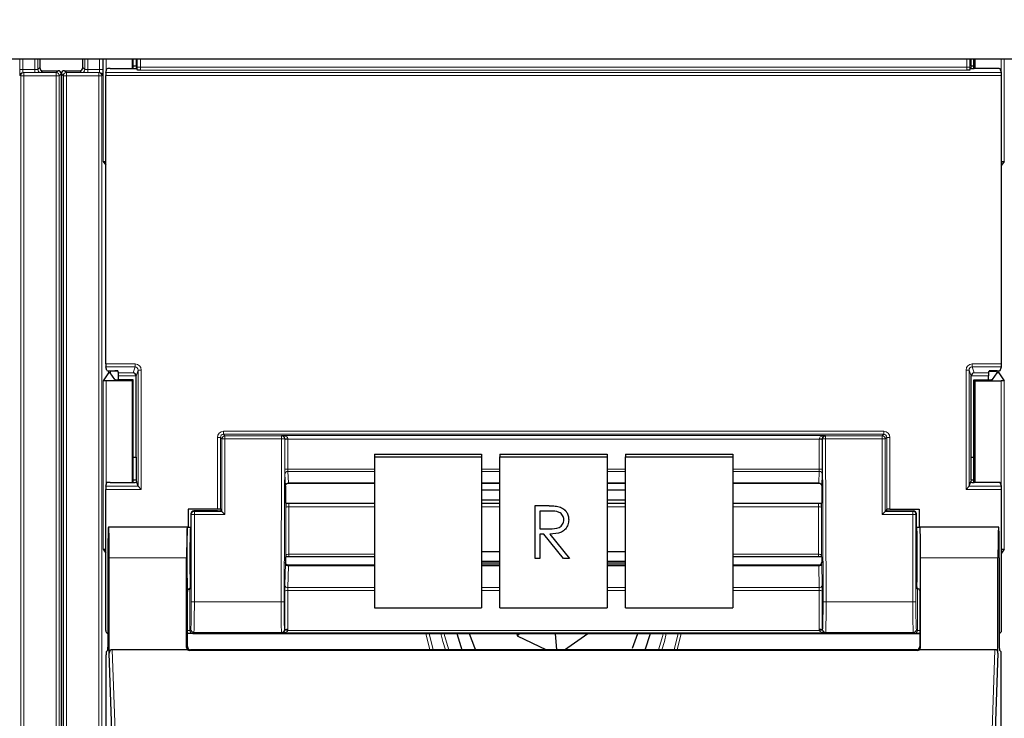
# Paper-space layout 'Blatt3' of a CAD drawing. Header units: millimetres. Extents: x 5 to 418, y 2 to 292.
# Tile 17 of 97: x 127 to 137, y 129 to 136. Entities that reach past the tile are written whole.
import ezdxf

# ---------------------------------------------------------------- set-up
doc = ezdxf.new("R2010")
doc.units = ezdxf.units.MM
doc.layers.add('SLD-0', color=7, linetype='Continuous')
doc.styles.add('SLDTEXTSTYLE0', font='TXT', dxfattribs={"width": 0.605})
doc.dimstyles.new('SLDDIMSTYLE2', dxfattribs={"dimtxt": 3.5, "dimasz": 3.302, "dimexe": 0, "dimexo": 0.0625, "dimgap": 0.875, "dimtad": 1, "dimdec": 0, "dimlfac": 6, "dimrnd": 1e-09, "dimzin": 12, "dimdsep": 46, "dimtxsty": 'SLDTEXTSTYLE0', "dimsah": 1, "dimcen": 0.09, "dimadec": 0, "dimazin": 3, "dimtfac": 1, "dimtofl": 0, "dimtmove": 0, "dimatfit": 3, "dimfxl": 1, "dimfrac": 2, "dimtolj": 1, "dimtzin": 12, "dimarcsym": 0})

# ---------------------------------------------------------------- blocks, each defined once
blk = doc.blocks.new('_D_13')
at = {"layer": 'SLD-0', "color": 7}
for p, q in [((140.596, 260.94), (154.472, 260.94)), ((153.472, 89.543), (153.472, 260.94)), ((131.918, 89.543), (154.472, 89.543))]:
    blk.add_line(p, q, dxfattribs=at)
for points in [[(153.472, 260.94), (152.964, 257.638), (153.98, 257.638)], [(153.472, 89.543), (153.98, 92.845), (152.964, 92.845)]]:
    blk.add_solid(points, dxfattribs=at)
at = {"layer": 'SLD-0', "color": 7, "insert": (148.96, 169.894), "char_height": 3.5, "attachment_point": 1, "rotation": 90, "style": 'SLDTEXTSTYLE0'}
blk.add_mtext('1028', dxfattribs=at)

psp = doc.layouts.new('Blatt3')

# ---------------------------------------------------------------- linework, layer by layer
at = {"color": 7, "linetype": 'Continuous', "lineweight": 25}
for p, q in [((62.6795, 135.8063), (140.5128, 135.8063)), ((126.9291, 135.8063), (126.9291, 135.7103)), ((127.3974, 135.7103), (127.3974, 135.8063)), ((127.9356, 135.8063), (127.9356, 135.7001)), ((127.9465, 135.7001), (127.9465, 135.8063)), ((127.9765, 135.7259), (127.9465, 135.7259)), ((127.9767, 135.8063), (127.9765, 135.7259)), ((127.9765, 135.7259), (127.9812, 135.7118)), ((137.0614, 135.7259), (137.0567, 135.7118)), ((137.0614, 135.7259), (137.0611, 135.8063)), ((137.0914, 135.7259), (137.0614, 135.7259)), ((137.0914, 135.7001), (137.0914, 135.8063)), ((137.1023, 135.8063), (137.1023, 135.7001)), ((126.9624, 135.677), (127.1291, 135.677)), ((127.1624, 135.6437), (127.1624, 125.8372)), ((127.1641, 135.6437), (127.1641, 125.8541)), ((127.1974, 135.677), (127.3641, 135.677)), ((127.6461, 132.4892), (127.6461, 135.6247)), ((127.6466, 135.658), (127.66, 135.6983)), ((127.6934, 135.7001), (127.9445, 135.7001)), ((127.9778, 135.7018), (127.9812, 135.7118)), ((127.9905, 135.6839), (127.9812, 135.7118)), ((137.0474, 135.6839), (137.0567, 135.7118)), ((137.06, 135.7018), (137.0567, 135.7118)), ((137.3445, 135.7001), (137.0934, 135.7001)), ((137.3913, 135.658), (137.3778, 135.6983)), ((137.3918, 132.4892), (137.3918, 135.6247)), ((127.6181, 134.6905), (127.6461, 134.6486)), ((137.4197, 134.6905), (137.3918, 134.6486)), ((127.6763, 132.3928), (127.6181, 132.3055)), ((127.66, 132.4156), (127.6466, 132.4559)), ((127.6934, 132.4139), (127.7466, 132.4139)), ((127.6944, 132.4081), (127.6944, 132.3935)), ((127.7447, 132.3181), (127.6944, 132.3935)), ((127.7813, 132.4082), (127.7096, 132.4082)), ((127.7867, 132.392), (127.78, 132.4122)), ((137.2512, 132.392), (137.2579, 132.4122)), ((137.2566, 132.4082), (137.3282, 132.4082)), ((137.3445, 132.4139), (137.2912, 132.4139)), ((137.2932, 132.3181), (137.3435, 132.3935)), ((137.3435, 132.3935), (137.3435, 132.4081)), ((137.3616, 132.3928), (137.4197, 132.3055)), ((137.3778, 132.4156), (137.3913, 132.4559)), ((127.9356, 132.3063), (127.6514, 132.3063)), ((127.9465, 132.3172), (127.778, 132.3172)), ((127.7872, 132.3172), (127.7872, 132.3587)), ((127.9465, 132.3172), (127.9356, 132.3063)), ((127.9356, 132.3063), (127.9356, 131.2001)), ((127.9465, 131.2001), (127.9465, 132.3172)), ((127.9773, 131.4736), (127.9773, 132.357)), ((137.0606, 131.4736), (137.0606, 132.357)), ((137.0914, 132.3172), (137.1023, 132.3063)), ((137.0914, 132.3172), (137.2599, 132.3172)), ((137.0914, 131.2001), (137.0914, 132.3172)), ((137.1023, 132.3063), (137.3864, 132.3063)), ((137.1023, 132.3063), (137.1023, 131.2001)), ((137.2506, 132.3172), (137.2506, 132.3587)), ((127.9465, 131.4736), (127.9773, 131.4736)), ((127.9773, 131.4736), (127.9765, 131.2259)), ((130.5689, 131.5059), (131.7356, 131.5059)), ((130.5689, 131.5059), (130.5689, 131.477)), ((130.5689, 131.477), (130.5689, 129.8356)), ((130.5689, 131.477), (131.7356, 131.477)), ((131.7356, 131.5059), (131.7356, 131.477)), ((131.7356, 131.477), (131.7356, 129.8356)), ((131.9356, 131.5059), (133.1023, 131.5059)), ((131.9356, 131.5059), (131.9356, 131.477)), ((131.9356, 131.477), (133.1023, 131.477)), ((131.9356, 129.8356), (131.9356, 131.477)), ((133.1023, 131.5059), (133.1023, 131.477)), ((133.1023, 131.477), (133.1023, 129.8356)), ((133.3023, 131.5059), (134.4689, 131.5059)), ((133.3023, 131.5059), (133.3023, 131.477)), ((133.3023, 131.477), (134.4689, 131.477)), ((133.3023, 129.8356), (133.3023, 131.477)), ((134.4689, 131.5059), (134.4689, 131.477)), ((134.4689, 131.477), (134.4689, 129.8356)), ((137.0614, 131.2259), (137.0606, 131.4736)), ((137.0606, 131.4736), (137.0914, 131.4736)), ((127.9765, 131.2259), (127.9465, 131.2259)), ((127.9765, 131.2259), (127.9812, 131.2118)), ((137.0614, 131.2259), (137.0567, 131.2118)), ((137.0914, 131.2259), (137.0614, 131.2259)), ((127.6461, 129.5903), (127.6461, 131.1247)), ((127.6466, 131.158), (127.66, 131.1983)), ((127.6934, 131.2001), (127.9445, 131.2001)), ((127.9778, 131.2018), (127.9812, 131.2118)), ((127.9991, 131.1581), (127.9812, 131.2118)), ((127.9991, 131.158), (128.0324, 131.1247)), ((129.6023, 131.161), (129.6023, 130.9771)), ((129.6023, 131.161), (129.6023, 131.161)), ((129.6354, 131.1928), (130.5689, 131.1928)), ((131.7356, 131.1928), (131.9356, 131.1928)), ((131.9356, 131.1911), (131.7356, 131.1911)), ((131.9356, 131.1151), (131.7356, 131.1151)), ((133.1023, 131.1928), (133.3023, 131.1928)), ((133.3023, 131.1911), (133.1023, 131.1911)), ((133.3023, 131.1151), (133.1023, 131.1151)), ((134.4689, 131.1928), (135.4025, 131.1928)), ((135.4356, 131.161), (135.4356, 130.9771)), ((137.0054, 131.1247), (137.0387, 131.158)), ((137.0388, 131.1581), (137.0567, 131.2118)), ((137.06, 131.2018), (137.0567, 131.2118)), ((137.3445, 131.2001), (137.0934, 131.2001)), ((137.3913, 131.158), (137.3778, 131.1983)), ((137.3918, 129.5903), (137.3918, 131.1247)), ((131.7356, 131.0126), (131.9356, 131.0126)), ((133.1023, 131.0126), (133.3023, 131.0126)), ((128.5423, 130.9086), (128.5423, 130.715)), ((128.8612, 130.9086), (128.5423, 130.9086)), ((128.8945, 130.9078), (128.9013, 130.8976)), ((128.8948, 130.8909), (128.9013, 130.8952)), ((128.9013, 130.8976), (128.9013, 130.8952)), ((128.9108, 130.8856), (128.9013, 130.8952)), ((129.6055, 130.9739), (129.6023, 130.9771)), ((129.6399, 130.9729), (130.5689, 130.9729)), ((131.7356, 130.9729), (131.9356, 130.9729)), ((132.3171, 130.9478), (132.4338, 130.9478)), ((132.3171, 130.9475), (132.3171, 130.9478)), ((132.3171, 130.9475), (132.4338, 130.9475)), ((132.3171, 130.3731), (132.3171, 130.9475)), ((132.5659, 130.9397), (132.5659, 130.94)), ((133.1023, 130.9729), (133.3023, 130.9729)), ((134.4689, 130.9729), (135.3979, 130.9729)), ((135.4324, 130.9739), (135.4356, 130.9771)), ((136.127, 130.8856), (136.1366, 130.8952)), ((136.1434, 130.9078), (136.1366, 130.8976)), ((136.1366, 130.8976), (136.1366, 130.8952)), ((136.1431, 130.8909), (136.1366, 130.8952)), ((136.1767, 130.9086), (136.4956, 130.9086)), ((136.4956, 130.9086), (136.4956, 130.715)), ((128.5728, 130.857), (128.5728, 130.3817)), ((128.8615, 130.8903), (128.6061, 130.8903)), ((128.9441, 130.8523), (128.9108, 130.8856)), ((132.4788, 130.8886), (132.3694, 130.8886)), ((132.3694, 130.8886), (132.3694, 130.6971)), ((132.6835, 130.7939), (132.6835, 130.7942)), ((136.0937, 130.8523), (136.127, 130.8856)), ((136.1764, 130.8903), (136.4317, 130.8903)), ((136.465, 130.857), (136.465, 130.3817)), ((127.6781, 130.7128), (127.6758, 130.715)), ((128.5356, 130.715), (127.6758, 130.715)), ((128.5327, 130.715), (127.6787, 130.715)), ((128.5329, 130.7147), (128.5354, 130.7128)), ((128.5356, 130.715), (128.5728, 130.715)), ((132.3694, 130.6974), (132.4762, 130.6966)), ((132.3694, 130.6971), (132.4762, 130.6963)), ((136.465, 130.715), (136.5023, 130.715)), ((137.362, 130.715), (136.5023, 130.715)), ((136.5025, 130.7128), (136.5049, 130.7147)), ((137.3591, 130.715), (136.5052, 130.715)), ((137.3598, 130.7128), (137.362, 130.715)), ((132.4119, 130.6382), (132.3694, 130.6382)), ((132.3694, 130.6382), (132.3694, 130.3731)), ((132.6262, 130.3731), (132.4119, 130.6382)), ((132.4767, 130.6382), (132.691, 130.3731)), ((132.4769, 130.6383), (132.691, 130.3734)), ((127.6181, 130.4739), (127.6461, 130.4319)), ((137.4197, 130.4739), (137.3918, 130.4319)), ((127.67, 130.3817), (127.67, 129.4086)), ((127.6846, 129.3446), (127.6846, 130.3817)), ((128.5269, 129.4063), (128.5269, 130.3817)), ((129.6053, 130.3898), (129.6023, 130.3868)), ((129.6023, 130.3868), (129.6023, 130.332)), ((130.5689, 130.3908), (129.6395, 130.3908)), ((131.9356, 130.4447), (131.7356, 130.4447)), ((132.3694, 130.3731), (132.3171, 130.3731)), ((132.691, 130.3731), (132.6262, 130.3731)), ((132.691, 130.3731), (132.691, 130.3734)), ((133.3023, 130.4447), (133.1023, 130.4447)), ((135.3984, 130.3908), (134.4689, 130.3908)), ((135.4326, 130.3898), (135.4356, 130.3868)), ((135.4356, 130.3868), (135.4356, 130.332)), ((136.511, 129.4063), (136.511, 130.3817)), ((137.3533, 129.3446), (137.3533, 130.3817)), ((137.3678, 130.3817), (137.3678, 129.4086)), ((129.6023, 130.332), (129.6023, 130.332)), ((130.5689, 130.2993), (129.6354, 130.2993)), ((131.7356, 130.3423), (131.9356, 130.3423)), ((131.7356, 130.3241), (131.9356, 130.3241)), ((131.9356, 130.2993), (131.7356, 130.2993)), ((133.1023, 130.3423), (133.3023, 130.3423)), ((133.1023, 130.3241), (133.3023, 130.3241)), ((133.3023, 130.2993), (133.1023, 130.2993)), ((135.4024, 130.2993), (134.4689, 130.2993)), ((135.4356, 130.332), (135.4356, 130.332)), ((128.567, 130.0483), (128.5612, 130.0395)), ((136.4708, 130.0483), (136.4767, 130.0395)), ((128.5356, 129.415), (128.5356, 130.015)), ((136.5023, 130.015), (136.5023, 129.415)), ((130.5689, 129.8356), (131.7356, 129.8356)), ((131.9356, 129.8356), (133.1023, 129.8356)), ((133.3023, 129.8356), (134.4689, 129.8356)), ((128.5371, 129.557), (128.5356, 129.557)), ((128.6436, 129.5563), (136.5023, 129.5563)), ((128.6519, 129.557), (136.3859, 129.557)), ((132.1207, 129.5563), (132.1225, 129.5338)), ((132.1553, 129.5563), (132.1225, 129.5338)), ((132.1225, 129.5338), (132.4414, 129.3817)), ((132.5524, 129.3817), (132.5386, 129.5563)), ((132.6367, 129.3817), (132.8908, 129.5563)), ((133.3764, 129.3975), (133.4356, 129.557)), ((133.5156, 129.3817), (133.5732, 129.557)), ((136.5023, 129.557), (136.5008, 129.557)), ((127.6511, 122.9817), (127.6511, 129.3242)), ((127.6517, 129.3575), (127.6694, 129.3753)), ((127.7684, 126.8986), (127.6846, 129.3446)), ((128.5377, 129.3817), (127.7176, 129.3817)), ((136.478, 129.3727), (128.5599, 129.3727)), ((136.4689, 129.3817), (128.5689, 129.3817)), ((137.3202, 129.3817), (136.5001, 129.3817)), ((137.3533, 129.3446), (137.2695, 126.8986)), ((137.3684, 129.3753), (137.3862, 129.3575)), ((137.3868, 122.9817), (137.3868, 129.3242))]:
    psp.add_line(p, q, dxfattribs=at)
at = {"color": 7, "linetype": 'Continuous', "lineweight": 18}
for p, q in [((126.713, 135.6896), (126.713, 135.8063)), ((126.7464, 135.8063), (126.7464, 135.6896)), ((126.8751, 135.6896), (126.8751, 135.8063)), ((126.9085, 135.8063), (126.9085, 135.6897)), ((127.418, 135.6897), (127.418, 135.8063)), ((127.4513, 135.8063), (127.4513, 135.6896)), ((127.5801, 135.6896), (127.5801, 135.8063)), ((127.6134, 135.8063), (127.6134, 135.6896)), ((127.6181, 134.6905), (127.6181, 135.8063)), ((127.6514, 135.8063), (127.6514, 135.6726)), ((127.9904, 135.7142), (127.9904, 135.8063)), ((127.9904, 135.7142), (128.0237, 135.7142)), ((128.0237, 135.8063), (128.0237, 135.7142)), ((128.0237, 135.7142), (137.0142, 135.7142)), ((137.0142, 135.7142), (137.0142, 135.8063)), ((137.0475, 135.7142), (137.0142, 135.7142)), ((137.0475, 135.8063), (137.0475, 135.7142)), ((137.3864, 135.6726), (137.3864, 135.8063)), ((137.4197, 135.8063), (137.4197, 134.6905)), ((126.713, 135.6896), (126.7464, 135.6896)), ((126.7218, 135.6222), (126.7142, 135.6229)), ((126.7218, 135.6222), (126.7551, 135.6222)), ((126.7218, 122.0182), (126.7218, 135.6222)), ((126.7464, 135.6896), (126.8751, 135.6896)), ((126.7475, 135.6563), (126.7551, 135.6555)), ((126.8751, 135.6563), (126.7475, 135.6563)), ((126.7551, 135.6222), (126.7551, 135.6555)), ((126.7551, 135.6555), (127.1076, 135.6555)), ((127.1076, 135.6222), (126.7551, 135.6222)), ((126.7551, 135.6222), (126.7551, 122.0182)), ((126.8751, 135.6563), (126.8751, 135.6896)), ((126.9085, 135.6897), (126.9291, 135.7103)), ((126.9624, 135.677), (126.9418, 135.6564)), ((127.1076, 135.6555), (127.1291, 135.677)), ((127.1076, 135.6222), (127.1076, 135.6555)), ((127.1076, 135.6222), (127.1409, 135.6222)), ((127.1076, 121.7563), (127.1076, 135.6222)), ((127.1624, 135.6437), (127.1409, 135.6222)), ((127.1409, 135.6222), (127.1409, 121.7563)), ((127.1855, 135.6222), (127.1641, 135.6437)), ((127.1855, 135.6222), (127.2189, 135.6222)), ((127.1855, 121.7563), (127.1855, 135.6222)), ((127.1974, 135.677), (127.2189, 135.6555)), ((127.2189, 135.6555), (127.5714, 135.6555)), ((127.2189, 135.6555), (127.2189, 135.6222)), ((127.5714, 135.6222), (127.2189, 135.6222)), ((127.2189, 135.6222), (127.2189, 121.7563)), ((127.3847, 135.6564), (127.3641, 135.677)), ((127.3974, 135.7103), (127.418, 135.6897)), ((127.4513, 135.6896), (127.4513, 135.6563)), ((127.4513, 135.6896), (127.5801, 135.6896)), ((127.5789, 135.6563), (127.4513, 135.6563)), ((127.5714, 135.6555), (127.5789, 135.6563)), ((127.5714, 135.6555), (127.5714, 135.6222)), ((127.5714, 135.6222), (127.6047, 135.6222)), ((127.5714, 122.0182), (127.5714, 135.6222)), ((127.5801, 135.6896), (127.6134, 135.6896)), ((127.6123, 135.6229), (127.6047, 135.6222)), ((127.6047, 135.6222), (127.6047, 122.0182)), ((137.3918, 135.6247), (127.6461, 135.6247)), ((127.6466, 135.658), (137.3913, 135.658)), ((137.0131, 135.6809), (128.0248, 135.6809)), ((127.6461, 132.4892), (127.9658, 132.4892)), ((127.9658, 132.4559), (127.6466, 132.4559)), ((127.6763, 132.3928), (127.6763, 132.4141)), ((127.7096, 132.4139), (127.7096, 132.4082)), ((127.9445, 132.392), (127.9658, 132.4559)), ((127.9658, 132.4892), (127.9658, 132.4559)), ((127.9991, 132.4225), (127.9773, 132.357)), ((127.9991, 132.4225), (128.0324, 132.4225)), ((127.9991, 131.1581), (127.9991, 132.4225)), ((128.0324, 132.4225), (128.0324, 131.1247)), ((137.0054, 131.1247), (137.0054, 132.4225)), ((137.0054, 132.4225), (137.0388, 132.4225)), ((137.0388, 132.4225), (137.0388, 131.1581)), ((137.0606, 132.357), (137.0388, 132.4225)), ((137.0721, 132.4892), (137.3918, 132.4892)), ((137.0721, 132.4559), (137.0721, 132.4892)), ((137.3913, 132.4559), (137.0721, 132.4559)), ((137.0721, 132.4559), (137.0934, 132.392)), ((137.3282, 132.4082), (137.3282, 132.4139)), ((137.3616, 132.4141), (137.3616, 132.3928)), ((127.6181, 130.4739), (127.6181, 132.3055)), ((127.6514, 132.3063), (127.6514, 131.1726)), ((127.7867, 132.392), (127.9445, 132.392)), ((127.9772, 132.3587), (127.7872, 132.3587)), ((137.2506, 132.3587), (137.0606, 132.3587)), ((137.0934, 132.392), (137.2512, 132.392)), ((137.3864, 131.1726), (137.3864, 132.3063)), ((137.4197, 132.3055), (137.4197, 130.4739)), ((128.9278, 131.7231), (128.9278, 131.7564)), ((128.9278, 131.7564), (136.11, 131.7564)), ((136.11, 131.7231), (136.11, 131.7564)), ((128.8612, 130.9086), (128.8612, 131.6897)), ((128.8612, 131.6897), (128.8945, 131.6897)), ((128.9108, 131.6734), (128.8945, 131.6897)), ((128.8945, 131.6897), (128.8945, 130.9078)), ((128.9108, 130.8856), (128.9108, 131.6734)), ((128.9441, 131.6734), (128.9108, 131.6734)), ((128.9278, 131.7231), (128.9441, 131.7068)), ((136.11, 131.7231), (128.9278, 131.7231)), ((128.9441, 131.6734), (128.9441, 131.7068)), ((128.9441, 131.7068), (129.5602, 131.7068)), ((128.9441, 131.6734), (128.9441, 130.8523)), ((129.5602, 131.6734), (128.9441, 131.6734)), ((129.5547, 129.902), (129.5602, 131.6734)), ((129.5602, 131.7068), (129.5633, 131.7098)), ((129.5602, 131.6734), (129.5602, 131.7068)), ((129.5602, 131.6734), (129.5935, 131.6733)), ((129.5633, 131.7098), (135.4746, 131.7098)), ((129.5935, 131.6733), (129.5881, 129.9019)), ((129.5954, 131.6752), (129.5935, 131.6733)), ((129.5954, 131.3397), (129.5954, 131.665)), ((129.6288, 131.6707), (129.6288, 131.3454)), ((135.4091, 131.6707), (129.6288, 131.6707)), ((135.4091, 131.3454), (135.4091, 131.6707)), ((135.4443, 131.6733), (135.4424, 131.6752)), ((135.4424, 131.665), (135.4424, 131.3397)), ((135.4443, 131.6733), (135.4777, 131.6734)), ((135.4498, 129.9019), (135.4443, 131.6733)), ((135.4746, 131.7098), (135.4777, 131.7068)), ((135.4777, 131.7068), (136.0937, 131.7068)), ((135.4777, 131.6734), (135.4777, 131.7068)), ((135.4777, 131.6734), (135.4831, 129.902)), ((136.0937, 131.6734), (135.4777, 131.6734)), ((136.0937, 131.7068), (136.11, 131.7231)), ((136.0937, 131.7068), (136.0937, 131.6734)), ((136.0937, 131.6734), (136.127, 131.6734)), ((136.0937, 130.8523), (136.0937, 131.6734)), ((136.1434, 131.6897), (136.127, 131.6734)), ((136.127, 131.6734), (136.127, 130.8856)), ((136.1434, 130.9078), (136.1434, 131.6897)), ((136.1434, 131.6897), (136.1767, 131.6897)), ((136.1767, 131.6897), (136.1767, 130.9086)), ((129.6288, 131.3454), (130.5689, 131.3454)), ((131.7356, 131.3454), (131.9356, 131.3454)), ((133.1023, 131.3454), (133.3023, 131.3454)), ((134.4689, 131.3454), (135.4091, 131.3454)), ((129.6016, 131.1636), (129.596, 131.2887)), ((130.5689, 131.3199), (129.6294, 131.3199)), ((129.6294, 131.3199), (129.635, 131.1948)), ((131.9356, 131.3199), (131.7356, 131.3199)), ((133.3023, 131.3199), (133.1023, 131.3199)), ((135.4085, 131.3199), (134.4689, 131.3199)), ((135.4029, 131.1948), (135.4085, 131.3199)), ((135.4418, 131.2887), (135.4362, 131.1636)), ((128.0324, 131.1247), (127.6461, 131.1247)), ((127.6466, 131.158), (127.9991, 131.158)), ((129.635, 131.1948), (130.5689, 131.1948)), ((131.7356, 131.1948), (131.9356, 131.1948)), ((133.1023, 131.1948), (133.3023, 131.1948)), ((134.4689, 131.1948), (135.4029, 131.1948)), ((137.3918, 131.1247), (137.0054, 131.1247)), ((137.0387, 131.158), (137.3913, 131.158)), ((129.6052, 130.4127), (129.6052, 130.9281)), ((129.6385, 130.9338), (129.6385, 130.4183)), ((130.5689, 130.9338), (129.6385, 130.9338)), ((131.9356, 130.9338), (131.7356, 130.9338)), ((132.4338, 130.9475), (132.4338, 130.9478)), ((133.3023, 130.9338), (133.1023, 130.9338)), ((135.3994, 130.9338), (134.4689, 130.9338)), ((135.3994, 130.4183), (135.3994, 130.9338)), ((135.4327, 130.9281), (135.4327, 130.4127)), ((128.5775, 130.8523), (128.5728, 130.857)), ((128.5775, 129.902), (128.5775, 130.8523)), ((128.6108, 130.8523), (128.5775, 130.8523)), ((128.6061, 130.8903), (128.6108, 130.8856)), ((128.6108, 130.8523), (128.6108, 130.8856)), ((128.6108, 130.8856), (128.9108, 130.8856)), ((128.6108, 130.8523), (128.6108, 129.902)), ((128.9441, 130.8523), (128.6108, 130.8523)), ((136.4271, 130.8523), (136.0937, 130.8523)), ((136.127, 130.8856), (136.4271, 130.8856)), ((136.4271, 130.8856), (136.4317, 130.8903)), ((136.4271, 130.8523), (136.4271, 130.8856)), ((136.4271, 129.902), (136.4271, 130.8523)), ((136.4271, 130.8523), (136.4604, 130.8523)), ((136.465, 130.857), (136.4604, 130.8523)), ((136.4604, 130.8523), (136.4604, 129.902)), ((128.5354, 130.7148), (128.5687, 130.7148)), ((132.4762, 130.6963), (132.4762, 130.6966)), ((136.4691, 130.7148), (136.5025, 130.7148)), ((128.5269, 130.3817), (127.6846, 130.3817)), ((129.6385, 130.4183), (130.5689, 130.4183)), ((134.4689, 130.4183), (135.3994, 130.4183)), ((137.3533, 130.3817), (136.511, 130.3817)), ((129.596, 130.0821), (129.6016, 130.3171)), ((129.635, 130.2915), (129.6294, 130.0564)), ((129.635, 130.2915), (130.5689, 130.2915)), ((131.7356, 130.2915), (131.9356, 130.2915)), ((133.1023, 130.2915), (133.3023, 130.2915)), ((134.4689, 130.2915), (135.4029, 130.2915)), ((135.4085, 130.0564), (135.4029, 130.2915)), ((135.4362, 130.3171), (135.4418, 130.0821)), ((128.5612, 130.0395), (128.5612, 129.5909)), ((129.6294, 130.0564), (130.5689, 130.0564)), ((131.7356, 130.0564), (131.9356, 130.0564)), ((133.1023, 130.0564), (133.3023, 130.0564)), ((134.4689, 130.0564), (135.4085, 130.0564)), ((136.4767, 129.5909), (136.4767, 130.0395)), ((129.5954, 129.5988), (129.5954, 130.0194)), ((129.6288, 130.0251), (129.6288, 129.6045)), ((130.5689, 130.0251), (129.6288, 130.0251)), ((131.9356, 130.0251), (131.7356, 130.0251)), ((133.3023, 130.0251), (133.1023, 130.0251)), ((135.4091, 130.0251), (134.4689, 130.0251)), ((135.4091, 129.6045), (135.4091, 130.0251)), ((135.4424, 130.0194), (135.4424, 129.5988)), ((128.6108, 129.902), (128.5775, 129.902)), ((128.6108, 129.902), (129.5547, 129.902)), ((129.5547, 129.902), (129.5881, 129.9019)), ((135.4498, 129.9019), (135.4831, 129.902)), ((135.4831, 129.902), (136.4271, 129.902)), ((136.4271, 129.902), (136.4604, 129.902)), ((128.5612, 129.5909), (128.5356, 129.5909)), ((128.5612, 129.5909), (128.5723, 129.602)), ((128.6057, 129.5687), (128.5945, 129.5575)), ((129.559, 129.5687), (128.6057, 129.5687)), ((129.5633, 129.5644), (129.559, 129.5687)), ((135.4746, 129.5644), (129.5633, 129.5644)), ((129.5923, 129.6019), (129.5954, 129.5988)), ((129.6276, 129.5919), (135.4103, 129.5919)), ((131.1736, 129.3817), (131.1304, 129.557)), ((131.1643, 129.557), (131.2086, 129.3817)), ((133.8293, 129.3817), (133.8736, 129.557)), ((133.9075, 129.557), (133.8643, 129.3817)), ((135.4424, 129.5988), (135.4456, 129.6019)), ((135.4789, 129.5687), (135.4746, 129.5644)), ((136.4322, 129.5687), (135.4789, 129.5687)), ((136.4434, 129.5575), (136.4322, 129.5687)), ((136.4655, 129.602), (136.4767, 129.5909)), ((136.5023, 129.5909), (136.4767, 129.5909)), ((128.5269, 129.4063), (128.5356, 129.415)), ((136.5023, 129.415), (136.511, 129.4063)), ((127.7176, 129.3817), (127.8017, 126.9283)), ((128.5689, 129.3817), (128.5599, 129.3727)), ((136.478, 129.3727), (136.4689, 129.3817)), ((137.2362, 126.9283), (137.3202, 129.3817))]:
    psp.add_line(p, q, dxfattribs=at)
at = {"color": 7, "linetype": 'Continuous', "lineweight": 18, "flags": 128}
for points in [[(131.3427, 129.3817), (131.3139, 129.4718), (131.2935, 129.557)], [(131.3275, 129.557), (131.3322, 129.5355), (131.3782, 129.3817)], [(133.6597, 129.3817), (133.7057, 129.5355), (133.7104, 129.557)], [(133.7444, 129.557), (133.7239, 129.4718), (133.6952, 129.3817)]]:
    psp.add_lwpolyline(points, dxfattribs=at)
at = {"color": 7, "linetype": 'Continuous', "lineweight": 25, "flags": 128}
for points in [[(131.4647, 129.557), (131.5087, 129.415), (131.5223, 129.3817)], [(131.6022, 129.557), (131.6573, 129.4062), (131.6691, 129.3817)]]:
    psp.add_lwpolyline(points, dxfattribs=at)
at = {"color": 7, "linetype": 'Continuous', "lineweight": 18}
for centre, radius, start, end in [((126.7475, 135.6229), 0.0333, 90.00636, 180.00228), ((126.7551, 135.6222), 0.0333, 90.00636, 180.00228), ((126.9418, 135.6897), 0.0333, 180.0002, 269.9998), ((127.1076, 135.6222), 0.0333, 0.0002, 89.9998), ((127.2189, 135.6222), 0.0333, 90.0002, 179.9998), ((127.3847, 135.6897), 0.0333, 270.0002, 359.9998), ((127.5714, 135.6222), 0.0333, 359.99772, 89.99364), ((127.5789, 135.6229), 0.0333, 359.99772, 89.99364), ((128.9442, 131.6734), 0.0333, 90.02044, 179.97956), ((129.5602, 131.6734), 0.0333, 359.84417, 89.97948), ((129.6195, 131.2464), 0.4295, 88.75881, 93.20619), ((129.6209, 131.6164), 0.0548, 81.72868, 117.63396), ((135.4184, 131.2464), 0.4295, 86.79381, 91.24119), ((135.417, 131.6164), 0.0548, 62.36604, 98.27132), ((135.4777, 131.6734), 0.0333, 90.02052, 180.15583), ((136.0937, 131.6734), 0.0333, 0.02044, 89.97956), ((129.6209, 131.2911), 0.0548, 81.72868, 117.63396), ((135.417, 131.2911), 0.0548, 62.36604, 98.27132), ((129.6286, 131.2873), 0.0326, 88.66024, 177.59954), ((135.4093, 131.2873), 0.0326, 2.40046, 91.33976), ((129.6342, 131.1622), 0.0326, 88.66024, 177.59954), ((135.4037, 131.1622), 0.0326, 2.40046, 91.33976), ((129.6306, 130.8795), 0.0548, 81.72868, 117.63396), ((135.4072, 130.8795), 0.0548, 62.36604, 98.27132), ((128.6108, 130.8523), 0.0333, 90.02044, 179.97956), ((136.427, 130.8523), 0.0333, 0.02044, 89.97956), ((129.6306, 130.3641), 0.0548, 81.72868, 117.63396), ((135.4072, 130.3641), 0.0548, 62.36604, 98.27132), ((129.6319, 130.322), 0.0307, 189.14008, 275.72189), ((135.406, 130.322), 0.0307, 264.27811, 350.85992), ((129.6263, 130.087), 0.0307, 189.14008, 275.72189), ((135.4116, 130.087), 0.0307, 264.27811, 350.85992), ((129.6209, 129.9708), 0.0548, 81.72868, 117.63396), ((135.417, 129.9708), 0.0548, 62.36604, 98.27132), ((128.6057, 129.602), 0.0333, 180.02044, 269.97956), ((129.559, 129.602), 0.0333, 270.02036, 359.8033), ((129.6103, 129.541), 0.0538, 71.31698, 106.71781), ((129.6209, 129.5502), 0.0548, 81.72868, 117.63396), ((135.417, 129.5502), 0.0548, 62.36604, 98.27132), ((135.4275, 129.541), 0.0538, 73.28219, 108.68302), ((135.4789, 129.602), 0.0333, 180.1967, 269.97964), ((136.4322, 129.602), 0.0333, 270.02044, 359.97956)]:
    psp.add_arc(centre, radius, start, end, dxfattribs=at)
at = {"color": 7, "linetype": 'Continuous', "lineweight": 25}
for centre, start, end in [((126.9624, 135.7103), 180.00017, 269.99983), ((127.1291, 135.6437), 0.00017, 89.99983), ((127.1974, 135.6437), 90.00017, 179.99983), ((127.3641, 135.7103), 270.00017, 359.99983)]:
    psp.add_arc(centre, 0.0333, start, end, dxfattribs=at)
at = {"color": 7, "linetype": 'Continuous', "lineweight": 18}
for centre, major_axis, ratio, start_param, end_param in [((127.9915, 135.7142), (0, 0.0667), 0.0174551, 1.5707963, 2.0425627), ((128.0249, 135.7142), (0, 0.0333), 0.0349101, 1.5707963, 3.0892328), ((137.013, 135.7142), (0, 0.0333), 0.0349101, 3.1939525, 4.712389), ((137.0463, 135.7142), (0, 0.0667), 0.0174551, 4.2406227, 4.712389), ((126.7142, 135.6896), (0, 0.0667), 0.0174551, 1.5707963, 3.1398473), ((126.7475, 135.6896), (0, 0.0333), 0.0349101, 1.5707963, 3.1398473), ((126.8751, 135.6897), (0.0333, 0), 0.0034907, 4.712389, 6.28144), ((126.8751, 135.6564), (0.0667, 0), 0.0017453, 4.712389, 6.28144), ((127.4513, 135.6564), (0.0667, 0), 0.0017453, 3.143338, 4.712389), ((127.4513, 135.6897), (0.0333, 0), 0.0034907, 3.143338, 4.712389), ((127.5789, 135.6896), (0, 0.0333), 0.0349101, 3.143338, 4.712389), ((127.6123, 135.6896), (0, 0.0667), 0.0174551, 3.143338, 4.712389), ((127.9657, 132.4224), (-0.0211, -0.0633), 0.9984779, 1.8927601, 3.462643), ((127.9657, 132.4224), (0.0106, 0.0318), 0.9954497, 5.0343527, 6.6042357), ((137.0721, 132.4224), (0.0211, -0.0633), 0.9984779, 2.8205423, 4.3904252), ((137.0721, 132.4224), (-0.0106, 0.0318), 0.9954497, 5.962135, 7.5320179), ((128.9279, 131.6897), (0.0472, -0.0472), 0.9996955, 2.3563468, 3.9268385), ((136.11, 131.6897), (-0.0472, -0.0472), 0.9996955, 2.3563468, 3.9268385), ((128.9279, 131.6897), (-0.0236, 0.0236), 0.999087, 5.4979394, 7.0684312), ((129.5633, 131.6765), (-0.0126, 0.0311), 0.9515581, 4.3066748, 5.8802434), ((129.5633, 131.6765), (0.0655, -0.0008), 0.5086981, 0.0033224, 1.576891), ((129.5966, 131.6766), (0.0002, 0.0667), 0.017455, 1.5910756, 1.745383), ((129.6299, 131.6765), (0.0002, 0.0333), 0.034909, 1.591237, 1.7455444), ((135.4746, 131.6765), (0.0655, 0.0008), 0.5086981, 1.5647017, 3.1382703), ((135.4079, 131.6765), (-0.0002, 0.0333), 0.034909, 4.5376409, 4.6919483), ((135.4746, 131.6765), (0.0126, 0.0311), 0.9515581, 0.4029419, 1.9765105), ((135.4412, 131.6766), (-0.0002, 0.0667), 0.017455, 4.5378023, 4.6921097), ((136.11, 131.6897), (0.0236, 0.0236), 0.999087, 5.4979394, 7.0684312), ((129.5966, 131.3513), (0.0002, 0.0667), 0.017455, 1.745383, 2.7925805), ((129.6299, 131.3512), (0.0002, 0.0333), 0.034909, 1.7455444, 2.792742), ((135.4079, 131.3512), (-0.0002, 0.0333), 0.034909, 3.4904434, 4.5376409), ((135.4412, 131.3513), (-0.0002, 0.0667), 0.017455, 3.4906048, 4.5378023), ((129.6022, 131.2262), (0.0002, 0.0667), 0.017455, 2.7925805, 3.3471363), ((129.6356, 131.2261), (0.0002, 0.0333), 0.034909, 2.792742, 3.1418078), ((135.4023, 131.2261), (-0.0002, 0.0333), 0.034909, 3.1413775, 3.4904434), ((135.4356, 131.2262), (-0.0002, 0.0667), 0.017455, 2.936049, 3.4906048), ((129.6397, 130.9396), (0.0002, 0.0333), 0.034909, 6.2659472, 8.0287297), ((135.3982, 130.9396), (-0.0002, 0.0333), 0.034909, 4.5376409, 6.3004235), ((136.4689, 130.3817), (0, 0.3333), 0.0192006, 3.300895, 6.2482787), ((136.5023, 130.3817), (0, 0.3667), 0.0174551, 3.1431792, 5.8516002), ((129.6397, 130.4241), (0.0002, 0.0333), 0.034909, 1.7455444, 3.1592611), ((135.3982, 130.4241), (-0.0002, 0.0333), 0.034909, 3.1239242, 4.5376409), ((129.6022, 130.266), (0.0002, 0.0667), 0.017455, 0.1436297, 0.6981854), ((129.6356, 130.2659), (0.0002, 0.0333), 0.034909, 0.1349247, 0.6983468), ((135.4023, 130.2659), (-0.0002, 0.0333), 0.034909, 5.5848385, 6.1482606), ((135.4356, 130.266), (-0.0002, 0.0667), 0.017455, 5.5849999, 6.1395556), ((129.5966, 130.031), (0.0002, 0.0667), 0.017455, 0.6981854, 1.745383), ((129.6299, 130.0309), (0.0002, 0.0333), 0.034909, 0.6983468, 1.7455444), ((135.4079, 130.0309), (-0.0002, 0.0333), 0.034909, 4.5376409, 5.5848385), ((135.4412, 130.031), (-0.0002, 0.0667), 0.017455, 4.5378023, 5.5849999), ((128.5722, 129.902), (0, 0.3), 0.0174551, 3.1590459, 4.712389), ((128.6056, 129.902), (0, 0.3333), 0.0157096, 3.1590459, 4.712389), ((129.56, 129.902), (0.0009, 0.3333), 0.0157095, 1.5708399, 3.1241829), ((129.5933, 129.9019), (0.0009, 0.3), 0.017455, 1.5708501, 3.1241931), ((135.4446, 129.9019), (-0.0009, 0.3), 0.017455, 3.1589922, 4.7123352), ((135.4779, 129.902), (-0.0009, 0.3333), 0.0157095, 3.1590024, 4.7123455), ((136.4323, 129.902), (0, 0.3333), 0.0157096, 1.5707963, 3.1241394), ((136.4656, 129.902), (0, 0.3), 0.0174551, 1.5707963, 3.1241394), ((128.5945, 129.5909), (0.0236, 0.0236), 0.999087, 2.3563468, 3.9268385), ((129.5633, 129.5977), (0.0127, 0.0311), 0.9517046, 3.5460728, 4.9248829), ((129.5633, 129.5977), (0.0655, 0.0008), 0.5086435, 4.7062961, 6.0851062), ((129.5621, 129.5989), (-0.0139, 0.0306), 0.9906893, 4.0958032, 4.284408), ((129.5621, 129.6047), (-0.0271, 0.0612), 0.995438, 4.1059053, 4.2945101), ((135.4758, 129.6047), (0.0271, 0.0612), 0.995438, 1.9886753, 2.17728), ((135.4746, 129.5977), (0.0655, -0.0008), 0.5086435, 3.3396717, 4.7184819), ((135.4758, 129.5989), (0.0139, 0.0306), 0.9906893, 1.9987773, 2.1873821), ((135.4746, 129.5977), (-0.0127, 0.0311), 0.9517046, 1.3583024, 2.7371125), ((136.4433, 129.5909), (0.0236, -0.0236), 0.999087, 5.4979394, 7.0684312)]:
    psp.add_ellipse(centre, major_axis=major_axis, ratio=ratio, start_param=start_param, end_param=end_param, dxfattribs=at)
at = {"color": 7, "linetype": 'Continuous', "lineweight": 25}
for centre, major_axis, ratio, start_param, end_param in [((127.6466, 135.6247), (0, 0.0333), 0.0174551, 0.0523599, 1.5707963), ((127.6934, 135.6983), (0.0333, 0), 0.0524078, 1.5707963, 3.1241394), ((127.9445, 135.7018), (0.0333, 0), 0.0524078, 4.712389, 6.265732), ((137.0934, 135.7018), (0.0333, 0), 0.0524078, 3.1590459, 4.712389), ((137.3445, 135.6983), (0.0333, 0), 0.0524078, 0.0174533, 1.5707963), ((137.3912, 135.6247), (0, 0.0333), 0.0174551, 4.712389, 6.2308254), ((127.6514, 134.6905), (0.0333, 0), 0.0261859, 3.1590459, 4.712389), ((137.3864, 134.6905), (0.0333, 0), 0.0261859, 4.712389, 6.265732), ((127.6466, 132.4892), (0, 0.0333), 0.0174551, 1.5707963, 3.0892328), ((127.6934, 132.4156), (0.0333, 0), 0.0524078, 3.1590459, 4.712389), ((127.7096, 132.3927), (0.0333, 0), 0.0261859, 2.045545, 3.1241394), ((127.7096, 132.407), (0.0333, 0), 0.0349208, 1.5707963, 2.045545), ((127.7466, 132.4121), (0.0333, 0), 0.0524078, 0.0174533, 1.5707963), ((137.2912, 132.4121), (0.0333, 0), 0.0524078, 1.5707963, 3.1241394), ((137.3282, 132.407), (0.0333, 0), 0.0349208, 1.0960477, 1.5707963), ((137.3282, 132.3927), (0.0333, 0), 0.0261859, 0.0174533, 1.0960477), ((137.3445, 132.4156), (0.0333, 0), 0.0524078, 4.712389, 6.265732), ((137.3912, 132.4892), (0, 0.0333), 0.0174551, 3.1939525, 4.712389), ((127.6514, 132.3055), (0.0333, 0), 0.0261859, 1.5707963, 3.1241394), ((127.778, 132.3181), (0.0333, 0), 0.0261859, 3.1590459, 4.712389), ((127.7867, 132.3587), (0, 0.0333), 0.0174551, 4.712389, 6.2308254), ((127.9445, 132.3587), (-0.0199, 0.0275), 0.9462863, 4.1136959, 5.6321324), ((127.9439, 132.3569), (-0.0105, -0.0317), 0.9984779, 1.8927601, 1.9442066), ((137.0934, 132.3587), (0.0199, 0.0275), 0.9462863, 0.6510529, 2.1694894), ((137.0939, 132.3569), (0.0105, -0.0317), 0.9984779, 4.3389788, 4.3904252), ((137.2512, 132.3587), (0, 0.0333), 0.0174551, 0.0523599, 1.5707963), ((137.2599, 132.3181), (0.0333, 0), 0.0261859, 4.712389, 6.265732), ((137.3864, 132.3055), (0.0333, 0), 0.0261859, 0.0174533, 1.5707963), ((127.6466, 131.1247), (0, 0.0333), 0.0174551, 0.0523599, 1.5707963), ((127.6934, 131.1983), (0.0333, 0), 0.0524078, 1.5707963, 3.1241394), ((127.9445, 131.2018), (0.0333, 0), 0.0524078, 4.712389, 6.265732), ((128.0324, 131.1581), (0.0333, 0), 0.0524078, 3.1590459, 3.1939525), ((129.6356, 131.2261), (0.0002, 0.0333), 0.034909, 3.1418078, 3.3561641), ((135.4023, 131.2261), (-0.0002, 0.0333), 0.034909, 2.9270212, 3.1413775), ((137.0054, 131.1581), (0.0333, 0), 0.0524078, 6.2308254, 6.265732), ((137.0934, 131.2018), (0.0333, 0), 0.0524078, 3.1590459, 4.712389), ((137.3445, 131.1983), (0.0333, 0), 0.0524078, 0.0174533, 1.5707963), ((137.3912, 131.1247), (0, 0.0333), 0.0174551, 4.712389, 6.2308254), ((128.8612, 130.9078), (0.0333, 0), 0.0261859, 0.0174533, 1.5707963), ((129.6064, 130.9397), (0.0002, 0.0667), 0.017455, 1.0317492, 1.745383), ((135.4315, 130.9397), (-0.0002, 0.0667), 0.017455, 4.5378023, 5.2514361), ((136.1767, 130.9078), (0.0333, 0), 0.0261859, 1.5707963, 3.1241394), ((128.6062, 130.857), (-0.0236, 0.0236), 0.9996955, 5.4979394, 7.0684312), ((128.8615, 130.8909), (0.0333, 0), 0.0174551, 4.712389, 6.2570054), ((136.1764, 130.8909), (0.0333, 0), 0.0174551, 3.1677726, 4.712389), ((136.4317, 130.857), (0.0236, 0.0236), 0.9996955, 5.4979394, 7.0684312), ((127.6758, 130.3817), (0, 0.3333), 0.0174551, 0, 1.5707963), ((127.6787, 130.3817), (0, 0.3333), 0.0174551, 4.712389, 6.3990863), ((128.5327, 130.3817), (0, 0.3333), 0.0174551, 6.2415702, 7.8539816), ((128.5356, 130.3817), (0, 0.3667), 0.0174551, 0.4315851, 3.1400061), ((128.5356, 130.3817), (0, 0.3333), 0.0174551, 0, 0.0349066), ((128.5689, 130.3817), (0, 0.3333), 0.0192006, 0.0349066, 2.9822905), ((136.5023, 130.3817), (0, 0.3333), 0.0174551, 6.2482787, 6.2831853), ((136.5052, 130.3817), (0, 0.3333), 0.0174551, 4.712389, 6.3248004), ((137.3591, 130.3817), (0, 0.3333), 0.0174551, 6.1672844, 7.8539816), ((137.362, 130.3817), (0, 0.3333), 0.0174551, 4.712389, 6.2831853), ((127.6514, 130.4739), (0.0333, 0), 0.0261859, 3.1590459, 4.712389), ((137.3864, 130.4739), (0.0333, 0), 0.0261859, 4.712389, 6.265732), ((128.567, 130.3817), (0, 0.3333), 0.0174551, 3.1677726, 4.712389), ((129.6064, 130.4242), (0.0002, 0.0667), 0.017455, 1.745383, 2.1135034), ((135.4315, 130.4242), (-0.0002, 0.0667), 0.017455, 4.1696819, 4.5378023), ((136.4709, 130.3817), (0, 0.3333), 0.0174551, 1.5707963, 3.1154127), ((128.5278, 130.0395), (0.0333, 0), 0.0261859, 5.3096812, 6.265732), ((127.6794, 129.5903), (-0.0236, -0.0236), 0.9996955, 5.4979394, 6.783802), ((137.3585, 129.5903), (0.0236, -0.0236), 0.9996955, 5.7825687, 7.0684312), ((127.6694, 129.4086), (0, 0.0333), 0.0174551, 3.1590459, 4.712389), ((128.5602, 129.4063), (0.0236, 0.0236), 0.9996955, 2.3563468, 3.1864609), ((128.5689, 129.415), (-0.0236, -0.0236), 0.9996955, 5.4979394, 7.0684312), ((136.4689, 129.415), (-0.0236, 0.0236), 0.9996955, 2.3563468, 3.9268385), ((136.4777, 129.4063), (-0.0236, 0.0236), 0.9996955, 3.0967244, 3.9268385), ((137.3684, 129.4086), (0, 0.0333), 0.0174551, 1.5707963, 3.1241394), ((127.6517, 129.3242), (0, 0.0333), 0.0174551, 0.0174533, 1.5707963), ((127.7179, 129.3443), (-0.0013, 0.0374), 0.8908988, 6.2526748, 7.8155478), ((128.5611, 129.4072), (0.0137, 0.032), 0.9516992, 2.7872637, 3.5276413), ((136.4768, 129.4072), (-0.0137, 0.032), 0.9516992, 2.755544, 3.4959216), ((137.32, 129.3443), (0.0013, 0.0374), 0.8908988, 4.7508228, 6.3136958), ((137.3862, 129.3242), (0, 0.0333), 0.0174551, 4.712389, 6.265732)]:
    psp.add_ellipse(centre, major_axis=major_axis, ratio=ratio, start_param=start_param, end_param=end_param, dxfattribs=at)
for points, knots in [([(128.0248, 135.6809), (128.0247, 135.6809), (128.0179, 135.6813), (128.0058, 135.6819), (127.993, 135.6829), (127.9912, 135.6836), (127.9905, 135.6839)], [0, 0, 0, 0, 0.0069027, 0.4128976, 0.7521669, 1, 1, 1, 1]), ([(137.0474, 135.6839), (137.0466, 135.6836), (137.0449, 135.6829), (137.0321, 135.6819), (137.0199, 135.6813), (137.0132, 135.6809), (137.0131, 135.6809)], [0, 0, 0, 0, 0.2478331, 0.5871024, 0.9930973, 1, 1, 1, 1]), ([(129.6024, 131.1638), (129.6024, 131.1638), (129.6024, 131.1639), (129.6025, 131.165), (129.603, 131.1674), (129.6044, 131.1723), (129.6083, 131.18), (129.6164, 131.1877), (129.6264, 131.1924), (129.6329, 131.1923), (129.6354, 131.1923)], [0, 0, 0, 0, 0.0589879, 0.1238611, 0.1744013, 0.2546619, 0.4160732, 0.6475644, 0.8604761, 1, 1, 1, 1]), ([(135.4025, 131.1923), (135.4042, 131.1924), (135.4097, 131.1928), (135.4179, 131.1895), (135.4255, 131.1841), (135.4304, 131.1781), (135.4333, 131.1726), (135.4347, 131.1682), (135.4352, 131.1656), (135.4354, 131.1644), (135.4355, 131.1638), (135.4355, 131.1638), (135.4355, 131.1638)], [0, 0, 0, 0, 0.09289517, 0.2989097, 0.46490935, 0.60491203, 0.72141938, 0.81023407, 0.86496648, 0.90687951, 0.95686894, 1, 1, 1, 1]), ([(129.6055, 130.9739), (129.6062, 130.9738), (129.608, 130.9736), (129.6208, 130.9733), (129.633, 130.973), (129.6398, 130.9729), (129.6399, 130.9729)], [0, 0, 0, 0, 0.24730847, 0.58544299, 0.9931125, 1, 1, 1, 1]), ([(132.4338, 130.9478), (132.4586, 130.9479), (132.5028, 130.9481), (132.5467, 130.9425), (132.5659, 130.94)], [0, 0, 0, 0, 0.5602397, 1, 1, 1, 1]), ([(132.4338, 130.9475), (132.4586, 130.9476), (132.5028, 130.9478), (132.5467, 130.9422), (132.5659, 130.9397)], [0, 0, 0, 0, 0.5602397, 1, 1, 1, 1]), ([(132.5659, 130.94), (132.5842, 130.934), (132.6208, 130.9221), (132.6594, 130.8834), (132.6806, 130.8388), (132.6825, 130.8091), (132.6835, 130.7942)], [0, 0, 0, 0, 0.2797971, 0.5594998, 0.7796265, 1, 1, 1, 1]), ([(132.5659, 130.9397), (132.5842, 130.9337), (132.6208, 130.9218), (132.6594, 130.8831), (132.6806, 130.8385), (132.6825, 130.8088), (132.6835, 130.7939)], [0, 0, 0, 0, 0.2797971, 0.5594998, 0.7796265, 1, 1, 1, 1]), ([(135.3979, 130.9729), (135.3981, 130.9729), (135.4049, 130.973), (135.4171, 130.9733), (135.4299, 130.9736), (135.4316, 130.9738), (135.4324, 130.9739)], [0, 0, 0, 0, 0.0068875, 0.41455701, 0.75269153, 1, 1, 1, 1]), ([(132.4762, 130.6966), (132.512, 130.6967), (132.5569, 130.6969), (132.6011, 130.7249), (132.6243, 130.7513), (132.6284, 130.7772), (132.6312, 130.7943)], [0, 0, 0, 0, 0.4998271, 0.6254978, 0.7512079, 1, 1, 1, 1]), ([(132.4762, 130.6963), (132.512, 130.6964), (132.5569, 130.6966), (132.6011, 130.7246), (132.6243, 130.751), (132.6284, 130.7769), (132.6312, 130.794)], [0, 0, 0, 0, 0.4998271, 0.6254978, 0.7512079, 1, 1, 1, 1]), ([(132.6835, 130.7939), (132.682, 130.7758), (132.6789, 130.7394), (132.6501, 130.6912), (132.5843, 130.6429), (132.5211, 130.6402), (132.4767, 130.6382)], [0, 0, 0, 0, 0.1871202, 0.3739789, 0.5609112, 1, 1, 1, 1]), ([(132.6312, 130.794), (132.6305, 130.8024), (132.6293, 130.8193), (132.6177, 130.8422), (132.6012, 130.8617), (132.558, 130.8898), (132.514, 130.8891), (132.4788, 130.8886)], [0, 0, 0, 0, 0.1253074, 0.250617, 0.3759543, 0.5012806, 1, 1, 1, 1]), ([(128.5354, 130.7128), (128.5398, 130.7132), (128.5455, 130.7137), (128.5554, 130.7142), (128.5594, 130.7144), (128.5622, 130.7146), (128.5641, 130.7147), (128.5653, 130.7147), (128.5662, 130.7148), (128.5669, 130.7148), (128.5673, 130.7148), (128.5678, 130.7148), (128.5681, 130.7148), (128.5684, 130.7148), (128.5686, 130.7148), (128.5687, 130.7148), (128.5687, 130.7148)], [0, 0, 0, 0, 0.54992937, 0.70434334, 0.80621482, 0.87299381, 0.91666652, 0.94523052, 0.96395232, 0.9762787, 0.98445914, 0.98996088, 0.99561253, 0.99784007, 0.99963165, 1, 1, 1, 1]), ([(136.4691, 130.7148), (136.4692, 130.7148), (136.4694, 130.7148), (136.4698, 130.7148), (136.4708, 130.7148), (136.4731, 130.7147), (136.4813, 130.7143), (136.4934, 130.7136), (136.4997, 130.713), (136.5025, 130.7128)], [0, 0, 0, 0, 0.00188884, 0.00444598, 0.01116793, 0.04088886, 0.15868711, 0.62967089, 1, 1, 1, 1]), ([(129.6395, 130.3908), (129.6394, 130.3908), (129.6326, 130.3907), (129.6205, 130.3905), (129.6078, 130.3901), (129.606, 130.3899), (129.6053, 130.3898)], [0, 0, 0, 0, 0.0069093, 0.4121797, 0.7519393, 1, 1, 1, 1]), ([(135.4326, 130.3898), (135.4319, 130.3899), (135.4301, 130.3901), (135.4174, 130.3905), (135.4052, 130.3907), (135.3985, 130.3908), (135.3984, 130.3908)], [0, 0, 0, 0, 0.2480607, 0.5878203, 0.9930907, 1, 1, 1, 1]), ([(129.6023, 130.332), (129.6026, 130.3283), (129.6034, 130.3208), (129.6091, 130.311), (129.6176, 130.3035), (129.6264, 130.2999), (129.6326, 130.299), (129.635, 130.299), (129.6356, 130.299)], [0, 0, 0, 0, 0.2147108, 0.4294223, 0.6441235, 0.8588478, 0.9659952, 1, 1, 1, 1]), ([(129.6112, 130.31), (129.6099, 130.3115), (129.6071, 130.3145), (129.6046, 130.3196), (129.6032, 130.3239), (129.6027, 130.3265), (129.6026, 130.3274), (129.6025, 130.3277), (129.6025, 130.3278)], [0, 0, 0, 0, 0.2517316, 0.5254353, 0.7337081, 0.8618917, 0.9605601, 1, 1, 1, 1]), ([(129.6354, 130.2998), (129.6337, 130.2997), (129.6282, 130.2993), (129.6201, 130.3027), (129.6138, 130.3067), (129.6115, 130.3096), (129.6112, 130.31)], [0, 0, 0, 0, 0.19146029, 0.60268636, 0.93428011, 1, 1, 1, 1]), ([(135.4023, 130.299), (135.4028, 130.299), (135.4053, 130.299), (135.4115, 130.2999), (135.4203, 130.3035), (135.4287, 130.311), (135.4345, 130.3208), (135.4352, 130.3283), (135.4356, 130.332)], [0, 0, 0, 0, 0.0340048, 0.1411522, 0.3558765, 0.5705777, 0.7852892, 1, 1, 1, 1]), ([(135.4353, 130.3278), (135.4353, 130.3275), (135.4352, 130.3268), (135.4347, 130.324), (135.433, 130.3189), (135.4288, 130.3113), (135.4208, 130.3041), (135.4111, 130.2996), (135.4048, 130.2997), (135.4024, 130.2998)], [0, 0, 0, 0, 0.0594616, 0.1154702, 0.2245848, 0.3871113, 0.6282733, 0.8591097, 1, 1, 1, 1]), ([(128.567, 130.0483), (128.5669, 130.0483), (128.565, 130.0482), (128.5595, 130.0473), (128.5509, 130.0438), (128.5424, 130.0362), (128.5367, 130.0263), (128.536, 130.0188), (128.5356, 130.015)], [0, 0, 0, 0, 0.0099195, 0.1088769, 0.3316896, 0.5544681, 0.7772339, 1, 1, 1, 1]), ([(128.6519, 129.557), (128.6463, 129.557), (128.632, 129.5569), (128.617, 129.5568), (128.6051, 129.5566), (128.5986, 129.5565), (128.5928, 129.5565), (128.5847, 129.5566), (128.5727, 129.5568), (128.5554, 129.5569), (128.5421, 129.557), (128.5371, 129.557)], [0, 0, 0, 0, 0.1330621, 0.3342914, 0.4091609, 0.4846928, 0.5105639, 0.5438591, 0.6869367, 0.8831699, 1, 1, 1, 1]), ([(128.5945, 129.5575), (128.5946, 129.5575), (128.6011, 129.5574), (128.6132, 129.5572), (128.6328, 129.557), (128.6463, 129.557), (128.6519, 129.557)], [0, 0, 0, 0, 0.00696, 0.4064555, 0.7501921, 1, 1, 1, 1]), ([(136.3859, 129.557), (136.3916, 129.557), (136.405, 129.557), (136.4247, 129.5572), (136.4368, 129.5574), (136.4433, 129.5575), (136.4434, 129.5575)], [0, 0, 0, 0, 0.2498079, 0.5935445, 0.99304, 1, 1, 1, 1]), ([(136.5008, 129.557), (136.4951, 129.557), (136.4809, 129.5569), (136.4658, 129.5568), (136.454, 129.5566), (136.4475, 129.5565), (136.4416, 129.5565), (136.4335, 129.5566), (136.4215, 129.5568), (136.4042, 129.5569), (136.3909, 129.557), (136.3859, 129.557)], [0, 0, 0, 0, 0.1330646, 0.3341643, 0.4090242, 0.4845468, 0.5104177, 0.543717, 0.6868876, 0.8832255, 1, 1, 1, 1])]:
    psp.add_open_spline(points, degree=3, knots=knots, dxfattribs=at)
psp.add_open_spline([(136.4689, 130.0484), (136.4733, 130.0479), (136.482, 130.0469), (136.4931, 130.0391), (136.5008, 130.0281), (136.5018, 130.0194), (136.5023, 130.015)], degree=3, dxfattribs=at)

# ---------------------------------------------------------------- dimensions: what is measured, and where the dimension line sits
at = {"layer": 'SLD-0', "color": 7}
dim = psp.add_linear_dim(base=(153.4718, 260.9397), p1=(131.918, 89.5425), p2=(140.5962, 260.9397), angle=90, dimstyle='SLDDIMSTYLE2', dxfattribs=at)
dim.commit()
dim.dimension.update_dxf_attribs({"geometry": '_D_13', "text_midpoint": (153.4718, 175.2411), "dimtype": 160})

doc.saveas('drawing.dxf')
